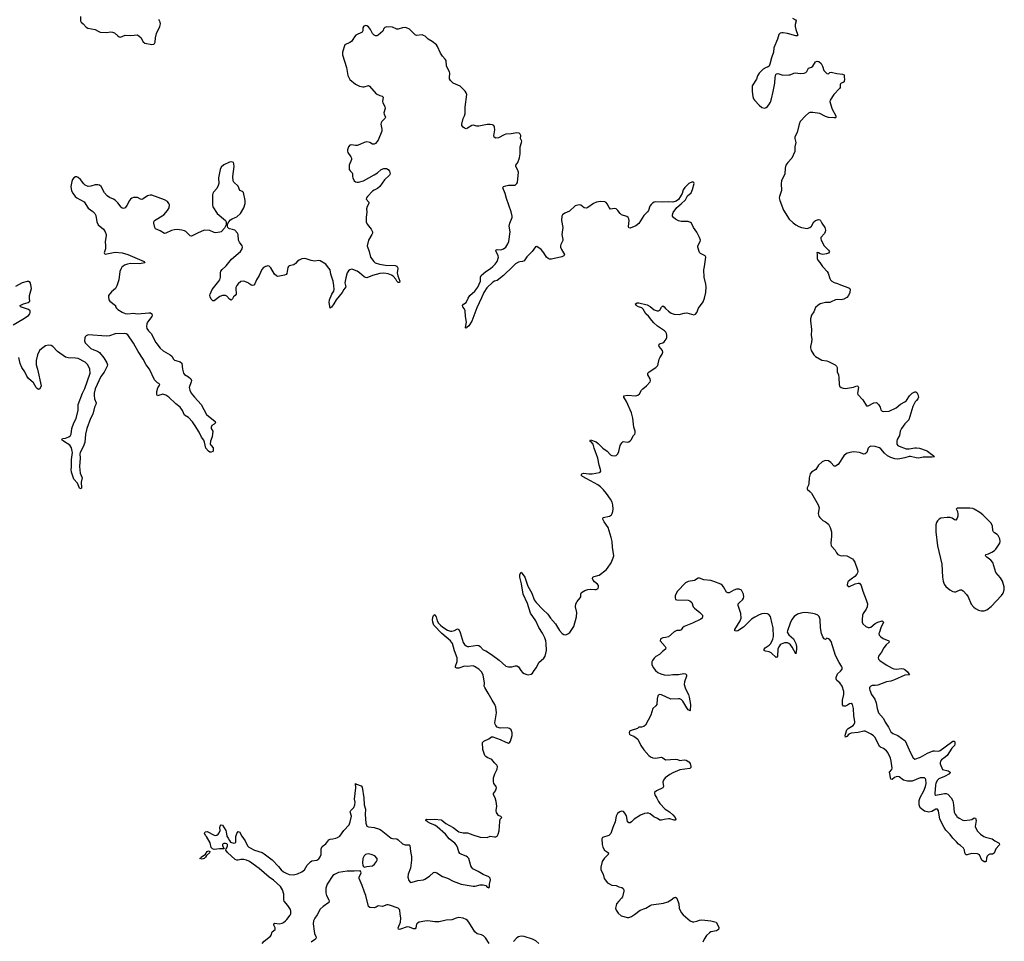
# Model space of a CAD drawing. Header units: inches. Extents: x 2057758 to 2159670, y 827298 to 1016821.
# Tile 74 of 90: x 2106763 to 2120676, y 980462 to 993487. Entities that reach past the tile are written whole.
import ezdxf

# ---------------------------------------------------------------- set-up
doc = ezdxf.new("R2010")
doc.units = ezdxf.units.IN
doc.header["$MEASUREMENT"] = 0
for name, color, linetype in [('C1908', 7, 'Continuous'), ('C1909', 7, 'Continuous'), ('C1918', 7, 'Continuous'), ('C1919', 7, 'Continuous'), ('C1928', 7, 'Continuous')]:
    doc.layers.add(name, color=color, linetype=linetype)

msp = doc.modelspace()

# ---------------------------------------------------------------- linework, layer by layer
at = {"layer": 'C1908', "color": 6, "elevation": 400}
for points in [[(2108221, 990000), (2108208, 989990), (2108195, 989970), (2108180, 989930), (2108162, 989810), (2108134, 989726), (2108117, 989690), (2108060, 989640), (2108019, 989590), (2108017, 989570), (2108025, 989530), (2108039, 989510), (2108119, 989450), (2108119, 989430), (2108131, 989410), (2108150, 989390), (2108210, 989354), (2108255, 989335), (2108290, 989331), (2108370, 989338), (2108430, 989331), (2108590, 989345), (2108610, 989342), (2108631, 989331), (2108635, 989310), (2108629, 989290), (2108569, 989211), (2108559, 989190), (2108553, 989153), (2108561, 989121), (2108582, 989090), (2108619, 989050), (2108685, 988925), (2108750, 988844), (2108790, 988809), (2108890, 988750), (2108911, 988730), (2108935, 988690), (2108950, 988677), (2108970, 988668), (2109030, 988653), (2109052, 988632), (2109063, 988550), (2109079, 988490), (2109090, 988474), (2109150, 988439), (2109182, 988410), (2109190, 988390), (2109188, 988370), (2109158, 988290), (2109166, 988250), (2109186, 988210), (2109231, 988151), (2109326, 988050), (2109405, 987905), (2109526, 987810), (2109532, 987790), (2109511, 987770), (2109478, 987750), (2109467, 987730), (2109471, 987710), (2109491, 987670), (2109484, 987590), (2109461, 987530), (2109456, 987490), (2109468, 987468), (2109495, 987435), (2109499, 987410), (2109498, 987390), (2109490, 987382), (2109470, 987375), (2109450, 987374), (2109430, 987387), (2109392, 987430), (2109376, 987516), (2109363, 987543), (2109330, 987586), (2109298, 987658), (2109245, 987745), (2109203, 987803), (2109150, 987864), (2109090, 987896), (2109064, 987964), (2109029, 988009), (2108970, 988056), (2108870, 988153), (2108830, 988180), (2108785, 988195), (2108710, 988173), (2108702, 988190), (2108701, 988230), (2108715, 988285), (2108734, 988310), (2108743, 988330), (2108730, 988345), (2108710, 988354), (2108670, 988398), (2108596, 988550), (2108548, 988610), (2108508, 988690), (2108436, 988796), (2108370, 988915), (2108290, 989031), (2108270, 989046), (2108250, 989051), (2108110, 989047), (2108030, 989019), (2107990, 989014), (2107730, 989034), (2107701, 989019), (2107690, 989007), (2107683, 988990), (2107680, 988950), (2107690, 988920), (2107716, 988890), (2107770, 988841), (2107810, 988820), (2107864, 988804), (2107890, 988784), (2107954, 988710), (2107996, 988636), (2108004, 988610), (2108001, 988590), (2107978, 988542), (2107956, 988504), (2107910, 988445), (2107830, 988270), (2107816, 988210), (2107815, 988175), (2107821, 988130), (2107844, 988070), (2107840, 988050), (2107820, 988010), (2107795, 987910), (2107764, 987850), (2107713, 987710), (2107694, 987630), (2107686, 987510), (2107661, 987450), (2107619, 987370), (2107615, 987350), (2107620, 987290), (2107607, 987170), (2107619, 987079), (2107645, 987010), (2107631, 986950), (2107636, 986870), (2107630, 986858), (2107610, 986864), (2107578, 986938), (2107530, 986994), (2107494, 987094), (2107490, 987130), (2107495, 987165), (2107496, 987270), (2107508, 987370), (2107507, 987390), (2107494, 987434), (2107473, 987473), (2107382, 987530), (2107358, 987550), (2107369, 987570), (2107410, 987574), (2107460, 987590), (2107480, 987610), (2107489, 987630), (2107499, 987710), (2107529, 987790), (2107559, 987850), (2107591, 987970), (2107589, 988050), (2107651, 988210), (2107684, 988276), (2107759, 988490), (2107753, 988550), (2107726, 988610), (2107690, 988648), (2107590, 988697), (2107550, 988703), (2107450, 988706), (2107410, 988716), (2107299, 988799), (2107230, 988870), (2107210, 988882), (2107170, 988888), (2107130, 988876), (2107070, 988836), (2107044, 988810), (2107014, 988750), (2106994, 988670), (2106998, 988610), (2107017, 988550), (2107068, 988310), (2107050, 988269), (2107030, 988261), (2107010, 988274), (2106997, 988290), (2106957, 988357), (2106890, 988418), (2106865, 988450), (2106836, 988510), (2106795, 988570), (2106771, 988630), (2106752, 988712)], [(2110000, 989760), (2109990, 989767), (2109929, 989791), (2109890, 989786), (2109848, 989752), (2109830, 989730), (2109818, 989702), (2109816, 989670), (2109822, 989630), (2109820, 989610), (2109808, 989590), (2109786, 989570), (2109770, 989541), (2109750, 989523), (2109730, 989535), (2109690, 989579), (2109670, 989588), (2109650, 989590), (2109630, 989588), (2109590, 989575), (2109510, 989514), (2109490, 989515), (2109470, 989538), (2109454, 989570), (2109449, 989590), (2109453, 989610), (2109484, 989676), (2109577, 989790), (2109589, 989810), (2109601, 989850), (2109601, 989910), (2109606, 989934), (2109622, 989958), (2109669, 990000)], [(2106670, 989173), (2106810, 989253), (2106890, 989306), (2106908, 989330), (2106913, 989350), (2106911, 989370), (2106890, 989390), (2106775, 989430), (2106769, 989450), (2106815, 989470), (2106882, 989490), (2106908, 989510), (2106903, 989550), (2106904, 989590), (2106928, 989690), (2106922, 989742), (2106910, 989774), (2106887, 989787), (2106870, 989789), (2106798, 989770), (2106706, 989714)], [(2110000, 981593), (2109970, 981608), (2109930, 981620), (2109890, 981619), (2109850, 981607), (2109830, 981608), (2109810, 981619), (2109699, 981719), (2109678, 981750), (2109679, 981770), (2109690, 981781), (2109699, 981810), (2109698, 981830), (2109690, 981839), (2109670, 981845), (2109650, 981844), (2109640, 981840), (2109631, 981830), (2109631, 981810), (2109651, 981769), (2109588, 981768), (2109510, 981758), (2109487, 981767), (2109470, 981789), (2109454, 981854), (2109403, 981943), (2109390, 981955), (2109374, 981990), (2109384, 982010), (2109410, 982013), (2109510, 981963), (2109530, 981959), (2109550, 981963), (2109570, 981976), (2109584, 981996), (2109595, 982030), (2109593, 982070), (2109597, 982090), (2109610, 982106), (2109630, 982101), (2109675, 982030), (2109683, 982010), (2109690, 981950), (2109710, 981921), (2109726, 981886), (2109744, 981864), (2109790, 981849), (2109807, 981853), (2109815, 981865), (2109819, 981941), (2109830, 981984), (2109850, 982015), (2109870, 982008), (2109903, 981950), (2109950, 981884), (2109984, 981810), (2110000, 981793)]]:
    msp.add_lwpolyline(points, dxfattribs=at)
msp.add_lwpolyline([(2109343, 981623), (2109308, 981630), (2109322, 981638), (2109329, 981650), (2109389, 981691), (2109410, 981730), (2109430, 981739), (2109450, 981731), (2109446, 981710), (2109404, 981676), (2109391, 981650), (2109377, 981643), (2109370, 981630)], close=True, dxfattribs=at)
at = {"layer": 'C1909', "color": 6, "elevation": 400}
for points in [[(2107621, 993530), (2107621, 993470), (2107631, 993450), (2107658, 993430), (2107703, 993383), (2107728, 993368), (2107830, 993349), (2107870, 993323), (2107902, 993310), (2107990, 993306), (2108050, 993315), (2108073, 993313), (2108101, 993301), (2108150, 993259), (2108170, 993246), (2108190, 993239), (2108253, 993267), (2108335, 993265), (2108430, 993273), (2108475, 993235), (2108510, 993176), (2108530, 993156), (2108630, 993136), (2108658, 993142), (2108670, 993151), (2108677, 993170), (2108683, 993230), (2108698, 993290), (2108745, 993390), (2108751, 993430), (2108748, 993450), (2108730, 993490)], [(2109669, 990000), (2109680, 990010), (2109758, 990102), (2109881, 990210), (2109907, 990250), (2109910, 990270), (2109906, 990290), (2109870, 990341), (2109857, 990370), (2109850, 990450), (2109842, 990470), (2109805, 990510), (2109770, 990524), (2109730, 990529), (2109717, 990537), (2109705, 990550), (2109700, 990570), (2109701, 990599), (2109720, 990630), (2109743, 990657), (2109766, 990674), (2109810, 990690), (2109830, 990703), (2109881, 990750), (2109930, 990827), (2109951, 990890), (2109951, 990930), (2109926, 991046), (2109910, 991061), (2109873, 991073), (2109850, 991133), (2109790, 991189), (2109781, 991210), (2109776, 991270), (2109795, 991410), (2109789, 991449), (2109782, 991470), (2109759, 991479), (2109730, 991475), (2109650, 991434), (2109610, 991401), (2109594, 991370), (2109573, 991250), (2109578, 991170), (2109570, 991144), (2109550, 991102), (2109504, 991050), (2109492, 991030), (2109487, 991010), (2109486, 990870), (2109490, 990843), (2109553, 990750), (2109671, 990650), (2109680, 990630), (2109681, 990590), (2109658, 990542), (2109610, 990490), (2109590, 990483), (2109530, 990475), (2109510, 990480), (2109450, 990507), (2109370, 990510), (2109274, 990470), (2109190, 990426), (2109170, 990430), (2109113, 990493), (2109090, 990505), (2109054, 990514), (2108990, 990520), (2108950, 990516), (2108910, 990506), (2108830, 990468), (2108810, 990464), (2108750, 990501), (2108684, 990530), (2108673, 990550), (2108658, 990610), (2108660, 990630), (2108670, 990648), (2108798, 990730), (2108850, 990791), (2108875, 990830), (2108878, 990870), (2108871, 990891), (2108850, 990918), (2108810, 990942), (2108630, 991008), (2108607, 991007), (2108570, 990996), (2108510, 990955), (2108490, 990948), (2108470, 990951), (2108430, 990973), (2108410, 990976), (2108370, 990973), (2108350, 990966), (2108327, 990950), (2108313, 990930), (2108279, 990861), (2108255, 990830), (2108230, 990819), (2108221, 990821), (2108210, 990824), (2108196, 990836), (2108150, 990898), (2108110, 990936), (2108090, 990949), (2108032, 990972), (2107997, 990997), (2107962, 991042), (2107914, 991130), (2107890, 991147), (2107868, 991152), (2107830, 991151), (2107770, 991134), (2107730, 991130), (2107690, 991149), (2107668, 991168), (2107623, 991230), (2107590, 991259), (2107570, 991267), (2107550, 991265), (2107530, 991254), (2107508, 991230), (2107498, 991202), (2107487, 991130), (2107495, 991070), (2107514, 991034), (2107548, 990990), (2107571, 990970), (2107672, 990912), (2107730, 990825), (2107797, 990777), (2107824, 990750), (2107838, 990718), (2107853, 990630), (2107870, 990590), (2107947, 990527), (2107973, 990490), (2107984, 990450), (2107984, 990430), (2107971, 990350), (2107978, 990290), (2107976, 990250), (2107956, 990190), (2107961, 990181), (2107971, 990171), (2108110, 990203), (2108210, 990194), (2108290, 990170), (2108521, 990070), (2108531, 990050), (2108510, 990044), (2108450, 990037), (2108330, 990041), (2108287, 990033), (2108243, 990017), (2108221, 990000)]]:
    msp.add_lwpolyline(points, dxfattribs=at)
at = {"layer": 'C1918', "color": 6}
for points, elevation in [([(2110000, 981793), (2110003, 981790), (2110080, 981750), (2110190, 981715), (2110220, 981700), (2110330, 981615), (2110419, 981519), (2110457, 981470), (2110490, 981445), (2110530, 981423), (2110573, 981407), (2110630, 981403), (2110690, 981414), (2110750, 981444), (2110787, 981473), (2110823, 981537), (2110870, 981586), (2110890, 981598), (2110963, 981610), (2110990, 981628), (2111010, 981655), (2111024, 981690), (2111021, 981770), (2111038, 981802), (2111090, 981840), (2111130, 981896), (2111150, 981904), (2111190, 981909), (2111230, 981920), (2111255, 981930), (2111285, 981950), (2111345, 982030), (2111417, 982110), (2111435, 982150), (2111451, 982230), (2111434, 982290), (2111442, 982310), (2111485, 982355), (2111500, 982390), (2111502, 982430), (2111496, 982470), (2111513, 982630), (2111507, 982690), (2111510, 982693), (2111523, 982683), (2111590, 982659), (2111602, 982642), (2111625, 982490), (2111632, 982392), (2111649, 982330), (2111645, 982255), (2111653, 982130), (2111669, 982089), (2111690, 982078), (2111770, 982069), (2111845, 982045), (2111871, 982031), (2112010, 981921), (2112030, 981915), (2112090, 981908), (2112110, 981896), (2112170, 981840), (2112210, 981827), (2112266, 981826), (2112276, 981816), (2112284, 981730), (2112299, 981659), (2112300, 981610), (2112284, 981496), (2112251, 981410), (2112246, 981370), (2112261, 981321), (2112279, 981299), (2112290, 981295), (2112310, 981296), (2112390, 981322), (2112470, 981332), (2112490, 981339), (2112556, 981384), (2112610, 981435), (2112630, 981440), (2112659, 981430), (2112736, 981376), (2112810, 981353), (2112887, 981310), (2113000, 981270), (2113170, 981241), (2113197, 981243), (2113270, 981261), (2113310, 981259), (2113351, 981251), (2113370, 981226), (2113390, 981218), (2113402, 981230), (2113402, 981270), (2113415, 981330), (2113410, 981352), (2113390, 981371), (2113310, 981405), (2113240, 981450), (2113168, 981488), (2113150, 981507), (2113138, 981530), (2113108, 981630), (2113093, 981650), (2113070, 981665), (2113009, 981689), (2112984, 981704), (2112970, 981728), (2112950, 981793), (2112930, 981827), (2112910, 981850), (2112830, 981910), (2112778, 981978), (2112660, 982080), (2112630, 982101), (2112570, 982126), (2112527, 982150), (2112501, 982170), (2112501, 982179), (2112510, 982190), (2112561, 982181), (2112630, 982188), (2112720, 982180), (2112730, 982176), (2112786, 982126), (2112889, 982069), (2112970, 982007), (2113030, 981996), (2113090, 981996), (2113165, 981965), (2113270, 981934), (2113370, 981928), (2113410, 981948), (2113470, 981936), (2113490, 981936), (2113510, 981950), (2113524, 981976), (2113537, 982023), (2113546, 982154), (2113554, 982186), (2113575, 982210), (2113564, 982224), (2113530, 982241), (2113500, 982280), (2113496, 982310), (2113504, 982370), (2113497, 982437), (2113481, 982490), (2113460, 982530), (2113460, 982550), (2113486, 982590), (2113500, 982630), (2113495, 982650), (2113464, 982690), (2113458, 982718), (2113459, 982770), (2113475, 982830), (2113510, 982896), (2113514, 982930), (2113505, 982950), (2113470, 982985), (2113435, 983030), (2113370, 983060), (2113350, 983073), (2113336, 983090), (2113306, 983174), (2113301, 983270), (2113321, 983290), (2113390, 983321), (2113430, 983350), (2113450, 983350), (2113550, 983315), (2113630, 983274), (2113670, 983264), (2113690, 983277), (2113698, 983290), (2113721, 983370), (2113723, 983410), (2113709, 983449), (2113683, 983470), (2113650, 983477), (2113550, 983473), (2113510, 983488), (2113490, 983510), (2113481, 983530), (2113479, 983550), (2113501, 983690), (2113492, 983770), (2113476, 983810), (2113437, 983870), (2113385, 983970), (2113334, 984050), (2113327, 984070), (2113331, 984110), (2113314, 984230), (2113289, 984270), (2113250, 984308), (2113190, 984346), (2113170, 984353), (2113090, 984344), (2113050, 984350), (2112970, 984321), (2112942, 984322), (2112922, 984330), (2112921, 984350), (2112943, 984417), (2112945, 984470), (2112905, 984565), (2112878, 984670), (2112850, 984708), (2112730, 984811), (2112614, 984930), (2112600, 984970), (2112596, 985010), (2112605, 985055), (2112610, 985067), (2112630, 985079), (2112650, 985047), (2112661, 984990), (2112680, 984960), (2112709, 984929), (2112743, 984903), (2112810, 984861), (2112850, 984847), (2112870, 984845), (2112905, 984855), (2112950, 984880), (2112968, 984868), (2112987, 984827), (2113030, 984686), (2113050, 984658), (2113070, 984640), (2113090, 984629), (2113110, 984626), (2113230, 984645), (2113250, 984641), (2113270, 984626), (2113310, 984583), (2113350, 984566), (2113430, 984514), (2113536, 984436), (2113630, 984352), (2113670, 984340), (2113717, 984343), (2113770, 984354), (2113790, 984353), (2113810, 984342), (2113842, 984290), (2113870, 984260), (2113890, 984246), (2113930, 984231), (2113950, 984228), (2113990, 984238), (2114010, 984253), (2114031, 984290), (2114067, 984333), (2114100, 984400), (2114170, 984462), (2114190, 984490), (2114206, 984570), (2114203, 984670), (2114198, 984710), (2114185, 984750), (2114150, 984816), (2114097, 984897), (2114058, 984990), (2113981, 985101), (2113938, 985238), (2113877, 985370), (2113852, 985512), (2113829, 985610), (2113832, 985648), (2113850, 985681), (2113901, 985610), (2113943, 985483), (2114000, 985380), (2114034, 985290), (2114062, 985250), (2114154, 985150), (2114224, 985084), (2114263, 985030), (2114332, 984950), (2114390, 984854), (2114430, 984813), (2114450, 984800), (2114470, 984795), (2114490, 984797), (2114510, 984805), (2114536, 984824), (2114591, 984910), (2114631, 985049), (2114636, 985110), (2114619, 985190), (2114620, 985230), (2114638, 985262), (2114683, 985317), (2114690, 985330), (2114692, 985370), (2114700, 985390), (2114750, 985419), (2114790, 985434), (2114830, 985437), (2114890, 985432), (2114910, 985435), (2114935, 985450), (2114943, 985470), (2114941, 985490), (2114929, 985510), (2114883, 985543), (2114865, 985565), (2114857, 985590), (2114863, 985610), (2114881, 985619), (2114950, 985637), (2115050, 985714), (2115070, 985736), (2115120, 985810), (2115150, 985882), (2115156, 985910), (2115138, 986030), (2115135, 986110), (2115121, 986170), (2115076, 986310), (2115023, 986390), (2115003, 986430), (2115007, 986453), (2115098, 986470), (2115125, 986490), (2115137, 986510), (2115146, 986534), (2115150, 986570), (2115144, 986630), (2115134, 986670), (2115113, 986710), (2115053, 986790), (2115010, 986844), (2114970, 986883), (2114931, 986911), (2114779, 986999), (2114717, 987030), (2114697, 987050), (2114705, 987070), (2114730, 987079), (2114807, 987067), (2114850, 987067), (2114954, 987086), (2114967, 987093), (2114975, 987105), (2114972, 987130), (2114953, 987190), (2114932, 987292), (2114881, 987430), (2114866, 987486), (2114839, 987519), (2114821, 987530), (2114822, 987538), (2114830, 987547), (2114910, 987519), (2114938, 987498), (2115003, 987430), (2115062, 987390), (2115110, 987339), (2115131, 987330), (2115170, 987324), (2115192, 987328), (2115215, 987350), (2115230, 987386), (2115250, 987467), (2115270, 987506), (2115290, 987524), (2115350, 987518), (2115370, 987523), (2115387, 987533), (2115401, 987550), (2115436, 987610), (2115454, 987630), (2115460, 987650), (2115459, 987670), (2115441, 987730), (2115426, 987854), (2115409, 987930), (2115338, 988090), (2115298, 988150), (2115300, 988170), (2115350, 988179), (2115468, 988172), (2115499, 988181), (2115521, 988199), (2115551, 988250), (2115568, 988270), (2115621, 988310), (2115670, 988368), (2115676, 988390), (2115671, 988410), (2115640, 988470), (2115638, 988490), (2115656, 988510), (2115752, 988570), (2115780, 988600), (2115801, 988690), (2115810, 988710), (2115842, 988758), (2115850, 988790), (2115845, 988810), (2115800, 988870), (2115792, 988890), (2115799, 988901), (2115811, 988909), (2115850, 988921), (2115870, 988936), (2115897, 988970), (2115906, 988994), (2115909, 989030), (2115904, 989050), (2115894, 989070), (2115876, 989090), (2115777, 989157), (2115722, 989202), (2115694, 989234), (2115650, 989295), (2115611, 989330), (2115574, 989394), (2115553, 989413), (2115509, 989430), (2115476, 989450), (2115464, 989470), (2115490, 989486), (2115510, 989486), (2115630, 989455), (2115670, 989434), (2115730, 989387), (2115770, 989371), (2115790, 989372), (2115810, 989382), (2115830, 989425), (2115850, 989443), (2115870, 989428), (2115887, 989407), (2115930, 989367), (2115970, 989339), (2116010, 989323), (2116080, 989320), (2116150, 989340), (2116190, 989344), (2116290, 989318), (2116314, 989326), (2116333, 989347), (2116355, 989410), (2116420, 989500), (2116441, 989550), (2116456, 989630), (2116461, 989710), (2116456, 989750), (2116434, 989850), (2116430, 989950), (2116438, 990000)], 400), ([(2110238, 990000), (2110210, 989983), (2110184, 989956), (2110145, 989870), (2110108, 989810), (2110085, 989755), (2110070, 989735), (2110050, 989730), (2110030, 989738), (2110000, 989760)], 400), ([(2110563, 990000), (2110553, 989987), (2110539, 989901), (2110530, 989888), (2110504, 989876), (2110410, 989859), (2110390, 989866), (2110366, 989890), (2110310, 989981), (2110292, 990000)], 400), ([(2112091, 990000), (2112100, 989990), (2112105, 989970), (2112097, 989910), (2112106, 989866), (2112135, 989790), (2112130, 989773), (2112110, 989774), (2112093, 989790), (2112078, 989818), (2112040, 989860), (2112016, 989876), (2111970, 989895), (2111910, 989903), (2111850, 989899), (2111750, 989870), (2111670, 989840), (2111650, 989843), (2111630, 989855), (2111564, 989910), (2111530, 989932), (2111470, 989955), (2111450, 989959), (2111430, 989953), (2111410, 989937), (2111392, 989910), (2111370, 989841), (2111357, 989770), (2111372, 989710), (2111345, 989675), (2111318, 989630), (2111234, 989530), (2111201, 989470), (2111170, 989424), (2111160, 989420), (2111150, 989408), (2111135, 989490), (2111140, 989530), (2111174, 989610), (2111201, 989650), (2111206, 989674), (2111203, 989730), (2111192, 989790), (2111160, 989890), (2111148, 989950), (2111112, 990000)], 400), ([(2113733, 990000), (2113601, 989870), (2113510, 989803), (2113470, 989791), (2113450, 989779), (2113363, 989697), (2113320, 989630), (2113290, 989555), (2113224, 989416), (2113150, 989227), (2113110, 989158), (2113081, 989139), (2113073, 989127), (2113064, 989130), (2113066, 989166), (2113075, 989210), (2113062, 989290), (2113060, 989370), (2113044, 989404), (2113025, 989430), (2113021, 989450), (2113035, 989465), (2113072, 989488), (2113101, 989550), (2113125, 989590), (2113194, 989650), (2113235, 989705), (2113274, 989790), (2113274, 989850), (2113283, 989870), (2113350, 989926), (2113415, 989970), (2113448, 990000)], 400), ([(2118108, 990000), (2118115, 989990), (2118174, 989930), (2118186, 989906), (2118210, 989830), (2118221, 989810), (2118240, 989790), (2118270, 989774), (2118320, 989760), (2118361, 989741), (2118479, 989699), (2118494, 989690), (2118497, 989677), (2118492, 989630), (2118474, 989590), (2118450, 989561), (2118410, 989535), (2118370, 989526), (2118313, 989533), (2118290, 989530), (2118230, 989498), (2118210, 989492), (2118150, 989489), (2118110, 989481), (2118076, 989470), (2118040, 989450), (2118010, 989420), (2117984, 989356), (2117951, 989309), (2117939, 989261), (2117938, 989230), (2117951, 989110), (2117945, 989025), (2117955, 988970), (2117952, 988930), (2117935, 988870), (2117935, 988850), (2117946, 988810), (2117982, 988750), (2118010, 988725), (2118096, 988676), (2118170, 988666), (2118190, 988658), (2118284, 988610), (2118305, 988590), (2118313, 988570), (2118314, 988510), (2118331, 988470), (2118337, 988430), (2118340, 988330), (2118349, 988309), (2118369, 988289), (2118397, 988277), (2118433, 988273), (2118545, 988295), (2118590, 988310), (2118607, 988307), (2118614, 988290), (2118599, 988210), (2118606, 988190), (2118676, 988116), (2118730, 988031), (2118750, 988031), (2118830, 988074), (2118870, 988076), (2118899, 988050), (2118920, 988010), (2118933, 987973), (2118950, 987956), (2118971, 987951), (2119050, 987953), (2119150, 988002), (2119207, 988053), (2119272, 988088), (2119294, 988106), (2119338, 988170), (2119372, 988210), (2119410, 988227), (2119426, 988226), (2119438, 988218), (2119456, 988190), (2119461, 988150), (2119456, 988130), (2119436, 988104), (2119414, 988086), (2119381, 988019), (2119327, 987833), (2119270, 987774), (2119224, 987710), (2119203, 987670), (2119193, 987610), (2119164, 987556), (2119155, 987530), (2119159, 987490), (2119170, 987470), (2119190, 987458), (2119290, 987422), (2119330, 987422), (2119410, 987436), (2119437, 987437), (2119476, 987430), (2119570, 987398), (2119591, 987390), (2119650, 987341), (2119676, 987330), (2119680, 987320), (2119691, 987310), (2119657, 987303), (2119530, 987303), (2119470, 987290), (2119430, 987295), (2119350, 987314), (2119330, 987313), (2119270, 987293), (2119201, 987279), (2119170, 987277), (2119130, 987282), (2119070, 987300), (2119025, 987325), (2118983, 987363), (2118930, 987421), (2118910, 987435), (2118850, 987457), (2118790, 987458), (2118770, 987449), (2118750, 987430), (2118731, 987370), (2118710, 987350), (2118690, 987345), (2118630, 987370), (2118550, 987379), (2118492, 987372), (2118446, 987354), (2118410, 987324), (2118330, 987202), (2118290, 987175), (2118270, 987179), (2118225, 987230), (2118190, 987253), (2118144, 987256), (2118101, 987239), (2118052, 987190), (2118011, 987130), (2117950, 987090), (2117932, 987070), (2117919, 987010), (2117915, 986930), (2117910, 986910), (2117889, 986870), (2117889, 986850), (2117930, 986819), (2117950, 986796), (2118047, 986630), (2118061, 986590), (2118044, 986510), (2118056, 986470), (2118067, 986450), (2118110, 986410), (2118148, 986388), (2118190, 986355), (2118215, 986310), (2118232, 986250), (2118234, 986186), (2118223, 986090), (2118231, 986050), (2118287, 985990), (2118303, 985950), (2118325, 985930), (2118370, 985908), (2118410, 985915), (2118450, 985910), (2118530, 985866), (2118547, 985847), (2118562, 985822), (2118603, 985710), (2118604, 985690), (2118599, 985670), (2118590, 985650), (2118562, 985618), (2118510, 985581), (2118470, 985546), (2118458, 985530), (2118455, 985495), (2118470, 985476), (2118490, 985475), (2118570, 985514), (2118610, 985525), (2118630, 985522), (2118652, 985492), (2118675, 985410), (2118725, 985290), (2118741, 985230), (2118739, 985190), (2118726, 985154), (2118683, 985097), (2118670, 985070), (2118665, 985010), (2118668, 984970), (2118678, 984950), (2118719, 984910), (2118750, 984896), (2118770, 984896), (2118790, 984903), (2118850, 984951), (2118890, 984973), (2118950, 984990), (2118968, 984970), (2118930, 984890), (2118910, 984830), (2118905, 984810), (2118908, 984790), (2118930, 984763), (2118963, 984743), (2119043, 984710), (2119048, 984690), (2119006, 984654), (2118972, 984610), (2118942, 984550), (2118899, 984490), (2118891, 984470), (2118898, 984450), (2118918, 984430), (2119005, 984370), (2119090, 984322), (2119114, 984314), (2119150, 984310), (2119230, 984315), (2119250, 984313), (2119270, 984303), (2119307, 984270), (2119336, 984230), (2119330, 984226), (2119270, 984223), (2119124, 984156), (2119070, 984139), (2119010, 984130), (2118890, 984082), (2118850, 984076), (2118810, 984077), (2118788, 984070), (2118773, 984047), (2118771, 984030), (2118775, 984010), (2118801, 983950), (2118845, 983885), (2118864, 983830), (2118877, 983750), (2118900, 983690), (2118967, 983610), (2118990, 983561), (2119037, 983490), (2119070, 983423), (2119100, 983400), (2119170, 983371), (2119275, 983295), (2119350, 983124), (2119390, 983053), (2119410, 983034), (2119490, 983065), (2119590, 983123), (2119670, 983153), (2119690, 983155), (2119750, 983151), (2119770, 983158), (2119930, 983277), (2119950, 983289), (2119970, 983291), (2119977, 983270), (2119977, 983250), (2119970, 983230), (2119934, 983190), (2119866, 983090), (2119838, 983062), (2119790, 983027), (2119776, 983010), (2119770, 982990), (2119771, 982970), (2119803, 982890), (2119881, 982870), (2119913, 982850), (2119899, 982830), (2119831, 982789), (2119750, 982756), (2119730, 982740), (2119710, 982697), (2119704, 982670), (2119693, 982553), (2119695, 982535), (2119710, 982525), (2119830, 982553), (2119852, 982552), (2119880, 982540), (2119927, 982490), (2119950, 982445), (2119960, 982390), (2119968, 982288), (2119980, 982260), (2120000, 982235)], 400), ([(2120000, 986573), (2119997, 986570), (2120000, 986564)], 500), ([(2120000, 986429), (2119990, 986415), (2119970, 986420), (2119941, 986441), (2119910, 986452), (2119868, 986452), (2119780, 986440), (2119754, 986426), (2119734, 986406), (2119719, 986381), (2119710, 986350), (2119710, 986250), (2119732, 986050), (2119793, 985790), (2119800, 985610), (2119811, 985551), (2119828, 985510), (2119850, 985478), (2119907, 985430), (2119950, 985404), (2119970, 985399), (2119990, 985402), (2120000, 985407)], 500), ([(2120000, 981868), (2119950, 981920), (2119911, 981971), (2119850, 982034), (2119824, 982070), (2119765, 982190), (2119747, 982307), (2119733, 982330), (2119710, 982331), (2119650, 982296), (2119610, 982288), (2119550, 982301), (2119487, 982350), (2119473, 982390), (2119474, 982450), (2119488, 982492), (2119540, 982590), (2119562, 982650), (2119570, 982690), (2119565, 982750), (2119560, 982760), (2119549, 982770), (2119510, 982774), (2119488, 982770), (2119374, 982726), (2119310, 982724), (2119250, 982741), (2119190, 982786), (2119170, 982790), (2119150, 982787), (2119125, 982775), (2119090, 982750), (2119073, 982753), (2119052, 982850), (2119085, 982890), (2119090, 982910), (2119077, 983010), (2119067, 983050), (2119030, 983129), (2119012, 983152), (2118970, 983189), (2118925, 983205), (2118910, 983217), (2118850, 983340), (2118827, 983367), (2118795, 983390), (2118730, 983422), (2118710, 983430), (2118690, 983432), (2118610, 983413), (2118510, 983405), (2118480, 983390), (2118450, 983358), (2118430, 983345), (2118426, 983366), (2118430, 983390), (2118450, 983450), (2118470, 983470), (2118540, 983510), (2118556, 983530), (2118564, 983550), (2118565, 983570), (2118550, 983650), (2118545, 983750), (2118536, 983790), (2118530, 983809), (2118510, 983822), (2118490, 983817), (2118462, 983798), (2118430, 983784), (2118405, 983785), (2118390, 983804), (2118387, 983830), (2118391, 983870), (2118410, 983950), (2118407, 983990), (2118383, 984070), (2118350, 984114), (2118310, 984150), (2118299, 984170), (2118298, 984190), (2118319, 984241), (2118361, 984279), (2118385, 984310), (2118385, 984330), (2118377, 984350), (2118341, 984401), (2118290, 984503), (2118230, 984698), (2118210, 984724), (2118190, 984738), (2118170, 984747), (2118150, 984726), (2118130, 984735), (2118110, 984764), (2118091, 984810), (2118077, 984890), (2118076, 985010), (2118059, 985050), (2118039, 985070), (2118010, 985086), (2117970, 985096), (2117906, 985106), (2117850, 985107), (2117799, 985101), (2117753, 985087), (2117706, 985054), (2117673, 985010), (2117650, 984958), (2117610, 984852), (2117609, 984830), (2117630, 984794), (2117666, 984766), (2117695, 984735), (2117729, 984670), (2117738, 984630), (2117740, 984590), (2117730, 984524), (2117679, 984619), (2117654, 984654), (2117631, 984671), (2117610, 984679), (2117570, 984679), (2117521, 984659), (2117509, 984650), (2117490, 984624), (2117477, 984590), (2117469, 984491), (2117461, 984479), (2117450, 984472), (2117381, 984541), (2117353, 984553), (2117301, 984561), (2117283, 984570), (2117284, 984590), (2117299, 984610), (2117353, 984647), (2117376, 984670), (2117406, 984730), (2117416, 984770), (2117408, 984890), (2117397, 984950), (2117371, 985050), (2117350, 985079), (2117330, 985090), (2117290, 985095), (2117250, 985090), (2117210, 985074), (2117150, 985044), (2117105, 985015), (2116990, 984902), (2116910, 984852), (2116890, 984847), (2116870, 984850), (2116870, 984870), (2116944, 984990), (2116956, 985030), (2116953, 985093), (2116916, 985210), (2116917, 985230), (2116932, 985250), (2116975, 985290), (2116990, 985310), (2116996, 985330), (2116992, 985370), (2116964, 985424), (2116930, 985439), (2116890, 985439), (2116855, 985425), (2116790, 985389), (2116770, 985385), (2116750, 985395), (2116710, 985470), (2116690, 985494), (2116669, 985510), (2116570, 985549), (2116530, 985559), (2116432, 985572), (2116370, 985593), (2116350, 985594), (2116298, 985562), (2116210, 985548), (2116171, 985530), (2116057, 985410), (2116025, 985350), (2116023, 985323), (2116031, 985291), (2116047, 985287), (2116210, 985281), (2116233, 985273), (2116259, 985250), (2116279, 985190), (2116296, 985170), (2116374, 985110), (2116409, 985070), (2116410, 985050), (2116406, 985030), (2116386, 985014), (2116270, 984959), (2116150, 984910), (2116130, 984892), (2116110, 984864), (2116090, 984856), (2116050, 984854), (2116010, 984836), (2115930, 984766), (2115890, 984755), (2115849, 984751), (2115823, 984737), (2115817, 984730), (2115814, 984710), (2115882, 984630), (2115891, 984610), (2115888, 984590), (2115844, 984556), (2115805, 984515), (2115753, 984487), (2115730, 984465), (2115704, 984430), (2115695, 984410), (2115693, 984373), (2115712, 984330), (2115747, 984287), (2115781, 984261), (2115823, 984243), (2115871, 984230), (2115930, 984221), (2115990, 984233), (2116070, 984233), (2116146, 984246), (2116170, 984242), (2116184, 984230), (2116187, 984210), (2116155, 984130), (2116152, 984090), (2116171, 984030), (2116214, 983950), (2116225, 983910), (2116242, 983810), (2116235, 983724), (2116230, 983719), (2116226, 983726), (2116210, 983734), (2116190, 983760), (2116134, 983854), (2116110, 983879), (2116090, 983888), (2116070, 983889), (2115965, 983885), (2115830, 983944), (2115810, 983948), (2115796, 983944), (2115782, 983930), (2115769, 983891), (2115767, 983810), (2115753, 983790), (2115710, 983750), (2115681, 983659), (2115605, 983515), (2115584, 983496), (2115549, 983489), (2115513, 983487), (2115494, 983470), (2115390, 983437), (2115381, 983430), (2115375, 983410), (2115381, 983390), (2115390, 983381), (2115441, 983361), (2115497, 983317), (2115541, 983230), (2115584, 983170), (2115654, 983090), (2115678, 983070), (2115710, 983057), (2115749, 983051), (2115830, 983065), (2115850, 983057), (2115890, 983027), (2116030, 983034), (2116058, 983030), (2116090, 983018), (2116150, 983026), (2116182, 983022), (2116218, 982998), (2116235, 982975), (2116246, 982930), (2116244, 982916), (2116230, 982905), (2116090, 982886), (2115990, 982843), (2115950, 982819), (2115886, 982770), (2115859, 982741), (2115850, 982710), (2115860, 982650), (2115850, 982633), (2115761, 982590), (2115735, 982565), (2115731, 982550), (2115737, 982530), (2115767, 982487), (2115790, 982436), (2115808, 982410), (2115886, 982330), (2115947, 982290), (2115992, 982250), (2116023, 982210), (2116033, 982190), (2116025, 982175), (2116010, 982172), (2115951, 982191), (2115930, 982191), (2115870, 982185), (2115830, 982174), (2115810, 982174), (2115777, 982197), (2115723, 982223), (2115670, 982263), (2115650, 982273), (2115630, 982275), (2115590, 982266), (2115536, 982244), (2115444, 982190), (2115410, 982152), (2115390, 982138), (2115370, 982136), (2115350, 982150), (2115344, 982210), (2115336, 982236), (2115315, 982275), (2115294, 982294), (2115270, 982301), (2115241, 982290), (2115210, 982270), (2115190, 982230), (2115176, 982150), (2115143, 982070), (2115116, 981984), (2115090, 981957), (2114999, 981930), (2114988, 981910), (2114993, 981830), (2115005, 981790), (2115028, 981750), (2115085, 981710), (2115080, 981690), (2115024, 981630), (2114995, 981590), (2114973, 981510), (2114976, 981470), (2115009, 981410), (2115023, 981350), (2115070, 981290), (2115130, 981253), (2115191, 981251), (2115230, 981231), (2115270, 981223), (2115291, 981210), (2115299, 981190), (2115299, 981170), (2115279, 981090), (2115268, 981070), (2115229, 981031), (2115197, 980990), (2115189, 980970), (2115183, 980930), (2115190, 980903), (2115220, 980860), (2115263, 980823), (2115350, 980797), (2115370, 980796), (2115408, 980812), (2115450, 980839), (2115530, 980904), (2115611, 980929), (2115670, 980970), (2115690, 980979), (2115858, 981002), (2115922, 981018), (2115970, 981048), (2116010, 981080), (2116030, 981085), (2116050, 981070), (2116076, 980990), (2116080, 980930), (2116111, 980870), (2116136, 980836), (2116236, 980750), (2116270, 980736), (2116290, 980736), (2116330, 980745), (2116370, 980761), (2116403, 980763), (2116530, 980749), (2116604, 980730), (2116641, 980661), (2116644, 980650), (2116639, 980630), (2116610, 980610), (2116530, 980595), (2116510, 980582), (2116470, 980542), (2116436, 980490), (2116417, 980450)], 400), ([(2110190, 980430), (2110217, 980463), (2110306, 980534), (2110316, 980550), (2110330, 980596), (2110372, 980630), (2110372, 980650), (2110355, 980690), (2110355, 980710), (2110370, 980716), (2110430, 980710), (2110470, 980719), (2110490, 980728), (2110521, 980750), (2110539, 980770), (2110584, 980830), (2110594, 980850), (2110595, 980890), (2110588, 980910), (2110550, 980970), (2110500, 981030), (2110495, 981050), (2110496, 981130), (2110479, 981190), (2110450, 981235), (2110350, 981326), (2110290, 981370), (2110149, 981490), (2110010, 981588), (2110000, 981593)], 400), ([(2113397, 980430), (2113344, 980510), (2113317, 980537), (2113290, 980553), (2113229, 980569), (2113194, 980594), (2113110, 980732), (2113090, 980756), (2113070, 980771), (2113029, 980789), (2112970, 980796), (2112930, 980788), (2112870, 980764), (2112790, 980760), (2112690, 980738), (2112630, 980739), (2112530, 980750), (2112490, 980748), (2112406, 980730), (2112382, 980718), (2112370, 980704), (2112360, 980650), (2112350, 980636), (2112330, 980638), (2112270, 980660), (2112236, 980664), (2112129, 980630), (2112115, 980635), (2112109, 980650), (2112146, 980730), (2112149, 980789), (2112138, 980850), (2112136, 980896), (2112131, 980911), (2112110, 980929), (2111990, 980973), (2111970, 980976), (2111950, 980975), (2111890, 980954), (2111830, 980964), (2111798, 980942), (2111770, 980933), (2111710, 980940), (2111693, 980953), (2111656, 981110), (2111634, 981154), (2111603, 981250), (2111558, 981350), (2111561, 981370), (2111586, 981430), (2111585, 981445), (2111576, 981456), (2111489, 981451), (2111390, 981453), (2111270, 981434), (2111210, 981406), (2111190, 981390), (2111109, 981270), (2111090, 981213), (2111089, 981149), (2111099, 981110), (2111132, 981050), (2111138, 981030), (2111131, 981010), (2111050, 980956), (2111010, 980914), (2110965, 980835), (2110932, 980790), (2110915, 980750), (2110909, 980710), (2110923, 980603), (2110931, 980571), (2110950, 980530), (2110953, 980510), (2110941, 980490), (2110884, 980450)], 400), ([(2114098, 980430), (2114058, 980470), (2114011, 980491), (2113890, 980528), (2113850, 980534), (2113810, 980525), (2113790, 980510), (2113742, 980458)], 400)]:
    msp.add_lwpolyline(points, dxfattribs=dict(at, elevation=elevation))
at = {"layer": 'C1918', "color": 6, "elevation": 400}
msp.add_lwpolyline([(2111690, 981697), (2111670, 981695), (2111650, 981688), (2111629, 981670), (2111613, 981630), (2111609, 981569), (2111613, 981533), (2111620, 981520), (2111631, 981511), (2111670, 981520), (2111750, 981529), (2111776, 981550), (2111806, 981590), (2111813, 981610), (2111814, 981630), (2111810, 981639), (2111782, 981670), (2111731, 981689)], close=True, dxfattribs=at)
at = {"layer": 'C1919', "color": 6, "elevation": 400}
for points in [[(2117681, 993510), (2117726, 993486), (2117733, 993470), (2117722, 993418), (2117721, 993390), (2117729, 993349), (2117756, 993270), (2117750, 993259), (2117730, 993258), (2117613, 993293), (2117550, 993302), (2117530, 993303), (2117510, 993296), (2117490, 993276), (2117469, 993211), (2117418, 993090), (2117414, 993030), (2117384, 992950), (2117362, 992858), (2117351, 992829), (2117330, 992815), (2117310, 992813), (2117270, 992790), (2117210, 992732), (2117190, 992693), (2117174, 992646), (2117113, 992550), (2117112, 992470), (2117121, 992401), (2117130, 992370), (2117148, 992348), (2117210, 992279), (2117250, 992246), (2117290, 992238), (2117310, 992245), (2117330, 992259), (2117350, 992282), (2117370, 992323), (2117386, 992370), (2117411, 992471), (2117434, 992590), (2117438, 992670), (2117449, 992711), (2117459, 992721), (2117475, 992725), (2117545, 992705), (2117630, 992706), (2117650, 992708), (2117704, 992730), (2117726, 992734), (2117790, 992728), (2117850, 992733), (2117870, 992741), (2117885, 992755), (2117910, 992801), (2117950, 992815), (2117970, 992830), (2118008, 992892), (2118030, 992903), (2118056, 992896), (2118088, 992868), (2118106, 992830), (2118124, 992770), (2118170, 992728), (2118190, 992723), (2118210, 992741), (2118230, 992747), (2118307, 992727), (2118390, 992719), (2118411, 992710), (2118415, 992695), (2118414, 992670), (2118419, 992650), (2118411, 992609), (2118401, 992599), (2118370, 992589), (2118361, 992579), (2118356, 992564), (2118355, 992530), (2118347, 992513), (2118269, 992431), (2118213, 992350), (2118212, 992330), (2118235, 992250), (2118244, 992224), (2118294, 992130), (2118295, 992105), (2118290, 992101), (2118270, 992100), (2118190, 992104), (2118150, 992117), (2118070, 992160), (2117970, 992175), (2117930, 992176), (2117910, 992167), (2117865, 992130), (2117793, 992047), (2117777, 992010), (2117747, 991893), (2117718, 991830), (2117716, 991810), (2117727, 991770), (2117728, 991750), (2117718, 991690), (2117718, 991622), (2117675, 991530), (2117617, 991470), (2117591, 991430), (2117581, 991390), (2117574, 991310), (2117527, 991210), (2117521, 991170), (2117526, 991074), (2117497, 990990), (2117496, 990970), (2117505, 990930), (2117557, 990797), (2117638, 990670), (2117690, 990615), (2117730, 990589), (2117770, 990566), (2117810, 990550), (2117890, 990537), (2117930, 990552), (2117950, 990570), (2117985, 990630), (2118010, 990649), (2118050, 990662), (2118070, 990657), (2118079, 990650), (2118098, 990610), (2118139, 990550), (2118150, 990510), (2118146, 990490), (2118134, 990466), (2118084, 990410), (2118082, 990390), (2118087, 990370), (2118130, 990291), (2118193, 990230), (2118205, 990210), (2118190, 990187), (2118162, 990178), (2118110, 990170), (2118076, 990176), (2118050, 990193), (2118030, 990198), (2118025, 990190), (2118032, 990172), (2118031, 990110), (2118039, 990090), (2118070, 990054), (2118108, 990000)], [(2113448, 990000), (2113480, 990030), (2113510, 990070), (2113531, 990131), (2113526, 990150), (2113494, 990210), (2113492, 990230), (2113510, 990238), (2113564, 990236), (2113600, 990250), (2113630, 990273), (2113661, 990319), (2113674, 990350), (2113695, 990490), (2113679, 990570), (2113689, 990611), (2113723, 990690), (2113723, 990710), (2113708, 990770), (2113642, 990962), (2113625, 991030), (2113591, 991110), (2113598, 991130), (2113630, 991141), (2113670, 991146), (2113750, 991146), (2113764, 991150), (2113790, 991170), (2113796, 991184), (2113810, 991330), (2113795, 991370), (2113773, 991410), (2113773, 991430), (2113800, 991470), (2113825, 991535), (2113837, 991590), (2113833, 991690), (2113855, 991750), (2113858, 991770), (2113840, 991810), (2113845, 991850), (2113836, 991870), (2113821, 991881), (2113790, 991887), (2113706, 991874), (2113630, 991868), (2113610, 991862), (2113530, 991816), (2113490, 991812), (2113468, 991828), (2113464, 991844), (2113478, 991930), (2113474, 991970), (2113461, 991990), (2113442, 992002), (2113410, 992007), (2113370, 992005), (2113250, 991983), (2113224, 991984), (2113170, 991996), (2113150, 991993), (2113090, 991954), (2113070, 991946), (2113050, 991952), (2113030, 991970), (2113011, 991990), (2113010, 992010), (2113029, 992090), (2113050, 992130), (2113058, 992162), (2113057, 992250), (2113079, 992430), (2113074, 992454), (2113058, 992478), (2112987, 992547), (2112889, 992589), (2112850, 992629), (2112838, 992650), (2112835, 992670), (2112840, 992730), (2112836, 992750), (2112796, 992830), (2112788, 992908), (2112776, 992930), (2112739, 992970), (2112710, 993012), (2112665, 993110), (2112651, 993131), (2112590, 993180), (2112533, 993213), (2112492, 993252), (2112470, 993265), (2112450, 993271), (2112370, 993264), (2112351, 993271), (2112271, 993351), (2112230, 993371), (2112210, 993375), (2112170, 993372), (2112110, 993351), (2112090, 993353), (2112030, 993383), (2111950, 993388), (2111923, 993377), (2111910, 993361), (2111895, 993325), (2111830, 993269), (2111810, 993257), (2111790, 993258), (2111770, 993268), (2111750, 993290), (2111719, 993350), (2111690, 993384), (2111670, 993398), (2111650, 993404), (2111638, 993402), (2111626, 993394), (2111613, 993370), (2111610, 993330), (2111603, 993310), (2111515, 993270), (2111493, 993247), (2111470, 993206), (2111450, 993181), (2111430, 993165), (2111358, 993130), (2111324, 993030), (2111324, 992990), (2111381, 992810), (2111398, 992698), (2111430, 992644), (2111510, 992575), (2111567, 992547), (2111610, 992539), (2111630, 992540), (2111690, 992555), (2111707, 992547), (2111800, 992440), (2111850, 992415), (2111884, 992404), (2111900, 992390), (2111890, 992330), (2111895, 992310), (2111921, 992261), (2111929, 992230), (2111908, 992170), (2111913, 992150), (2111932, 992110), (2111921, 992090), (2111880, 992050), (2111869, 992030), (2111868, 992010), (2111882, 991942), (2111881, 991910), (2111830, 991784), (2111790, 991737), (2111770, 991728), (2111750, 991730), (2111710, 991751), (2111670, 991760), (2111630, 991751), (2111570, 991722), (2111530, 991711), (2111510, 991710), (2111450, 991717), (2111430, 991712), (2111408, 991690), (2111395, 991650), (2111395, 991630), (2111400, 991610), (2111442, 991550), (2111450, 991530), (2111450, 991510), (2111420, 991430), (2111421, 991370), (2111431, 991350), (2111461, 991321), (2111467, 991310), (2111466, 991270), (2111470, 991250), (2111491, 991211), (2111510, 991197), (2111530, 991190), (2111550, 991192), (2111620, 991210), (2111770, 991293), (2111817, 991323), (2111870, 991369), (2111910, 991386), (2111944, 991384), (2111972, 991372), (2111990, 991345), (2111999, 991310), (2111987, 991290), (2111918, 991222), (2111852, 991128), (2111821, 991099), (2111770, 991076), (2111750, 991062), (2111676, 990990), (2111662, 990970), (2111658, 990950), (2111698, 990910), (2111697, 990890), (2111674, 990846), (2111664, 990816), (2111666, 990770), (2111657, 990690), (2111660, 990630), (2111675, 990595), (2111730, 990526), (2111747, 990490), (2111747, 990470), (2111741, 990450), (2111690, 990370), (2111671, 990290), (2111702, 990210), (2111722, 990130), (2111766, 990070), (2111787, 990050), (2111845, 990030), (2111930, 990019), (2112070, 990011), (2112090, 990002), (2112091, 990000)], [(2116438, 990000), (2116460, 990130), (2116449, 990150), (2116384, 990184), (2116370, 990195), (2116362, 990210), (2116346, 990270), (2116346, 990290), (2116379, 990350), (2116381, 990370), (2116370, 990408), (2116330, 990485), (2116283, 990550), (2116254, 990610), (2116242, 990622), (2116210, 990637), (2116110, 990636), (2116070, 990645), (2116029, 990669), (2116002, 990690), (2115989, 990710), (2115987, 990730), (2115998, 990762), (2116047, 990833), (2116110, 990883), (2116170, 990939), (2116201, 990999), (2116250, 991041), (2116270, 991087), (2116293, 991170), (2116288, 991188), (2116270, 991196), (2116220, 991170), (2116163, 991117), (2116138, 991082), (2116122, 991030), (2116097, 990983), (2116072, 990948), (2116038, 990922), (2115990, 990910), (2115930, 990914), (2115850, 990909), (2115748, 990912), (2115730, 990910), (2115704, 990896), (2115684, 990876), (2115668, 990852), (2115647, 990790), (2115636, 990770), (2115580, 990720), (2115510, 990608), (2115470, 990575), (2115390, 990541), (2115370, 990546), (2115364, 990564), (2115374, 990650), (2115372, 990672), (2115363, 990690), (2115344, 990704), (2115267, 990730), (2115247, 990747), (2115216, 990790), (2115190, 990814), (2115170, 990818), (2115110, 990811), (2115091, 990831), (2115066, 990886), (2115050, 990904), (2115030, 990915), (2114970, 990918), (2114913, 990907), (2114869, 990891), (2114790, 990832), (2114770, 990824), (2114739, 990830), (2114690, 990864), (2114670, 990869), (2114630, 990863), (2114610, 990854), (2114530, 990782), (2114468, 990752), (2114434, 990730), (2114424, 990710), (2114421, 990650), (2114437, 990550), (2114423, 990450), (2114438, 990382), (2114436, 990364), (2114410, 990310), (2114405, 990290), (2114407, 990270), (2114418, 990238), (2114460, 990170), (2114453, 990150), (2114423, 990137), (2114276, 990104), (2114250, 990103), (2114230, 990111), (2114207, 990130), (2114170, 990194), (2114130, 990241), (2114070, 990283), (2114050, 990277), (2114004, 990210), (2113930, 990134), (2113890, 990080), (2113870, 990069), (2113830, 990065), (2113810, 990058), (2113770, 990037), (2113733, 990000)], [(2110292, 990000), (2110290, 990002), (2110270, 990007), (2110239, 990001), (2110238, 990000)], [(2111112, 990000), (2111090, 990030), (2111010, 990080), (2110990, 990083), (2110930, 990075), (2110884, 990084), (2110810, 990109), (2110788, 990112), (2110750, 990107), (2110710, 990089), (2110690, 990075), (2110660, 990040), (2110636, 990024), (2110570, 990009), (2110563, 990000)]]:
    msp.add_lwpolyline(points, dxfattribs=at)
at = {"layer": 'C1928', "color": 6}
for points, elevation in [([(2120000, 985407), (2120050, 985430), (2120070, 985428), (2120095, 985415), (2120143, 985363), (2120165, 985330), (2120206, 985226), (2120244, 985184), (2120270, 985163), (2120310, 985142), (2120350, 985133), (2120390, 985133), (2120430, 985147), (2120490, 985194), (2120638, 985350), (2120659, 985381), (2120676, 985430), (2120673, 985470), (2120650, 985552), (2120621, 985601), (2120555, 985675), (2120515, 985815), (2120487, 985850), (2120428, 985890), (2120408, 985912), (2120413, 985930), (2120450, 985939), (2120500, 985960), (2120537, 985983), (2120557, 986003), (2120611, 986089), (2120615, 986110), (2120611, 986150), (2120590, 986196), (2120576, 986210), (2120535, 986235), (2120522, 986250), (2120514, 986270), (2120507, 986330), (2120491, 986371), (2120370, 986490), (2120330, 986522), (2120250, 986570), (2120230, 986578), (2120190, 986583), (2120041, 986581), (2120010, 986584), (2120000, 986573)], 500), ([(2120000, 986564), (2120014, 986534), (2120019, 986499), (2120017, 986470), (2120010, 986443), (2120000, 986429)], 500), ([(2120000, 982235), (2120006, 982226), (2120040, 982200), (2120090, 982175), (2120110, 982170), (2120190, 982178), (2120215, 982185), (2120250, 982205), (2120270, 982201), (2120277, 982170), (2120266, 982086), (2120276, 982050), (2120299, 982019), (2120338, 981978), (2120384, 981944), (2120412, 981932), (2120503, 981910), (2120542, 981882), (2120601, 981850), (2120606, 981830), (2120601, 981819), (2120556, 981770), (2120534, 981706), (2120510, 981695), (2120470, 981694), (2120450, 981682), (2120434, 981666), (2120423, 981637), (2120419, 981590), (2120410, 981584), (2120390, 981584), (2120359, 981610), (2120325, 981685), (2120296, 981696), (2120210, 981701), (2120150, 981683), (2120130, 981684), (2120118, 981710), (2120111, 981751), (2120099, 981779), (2120058, 981818), (2120030, 981837), (2120000, 981868)], 400)]:
    msp.add_lwpolyline(points, dxfattribs=dict(at, elevation=elevation))

doc.saveas('drawing.dxf')
